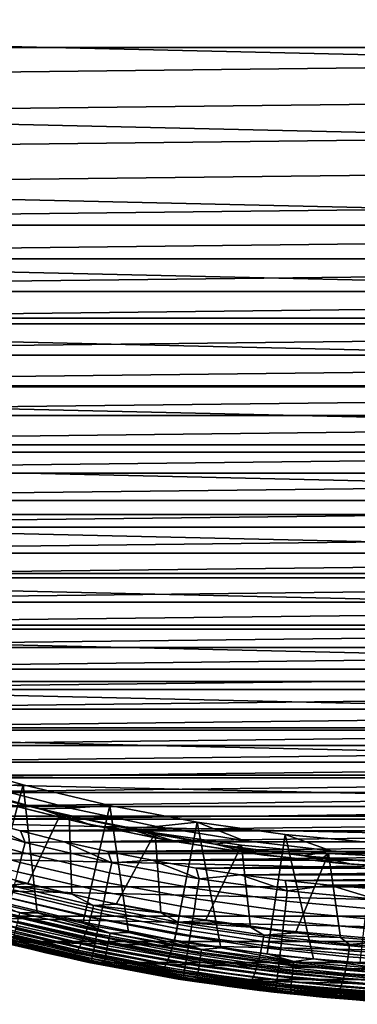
# Model space of a CAD drawing. Header units: metres. Extents: x -365 to 28, y -28 to 28.
# Tile 219 of 256: x -6.52 to -2, y -27.48 to -14.31. Entities that reach past the tile are written whole.
import ezdxf

# ---------------------------------------------------------------- set-up
doc = ezdxf.new("R2010")
doc.units = ezdxf.units.M
doc.layers.add('solid_24_501_103_XXX', color=7, linetype='CONTINUOUS')

msp = doc.modelspace()

# ---------------------------------------------------------------- linework, layer by layer
at = {"layer": 'solid_24_501_103_XXX'}
for points in [[(22.821623, -15.343509, -60), (-23.49655, -14.288519, -60), (-24.122684, -13.204013, -60), (23.49655, -14.288519, -60)], [(-21.426992, -14.687359, 160.427399), (21.481386, -14.687306, 160.427399), (21.815035, -14.187647, 160.427399), (-21.760641, -14.187701, 160.427399)], [(22.099939, -16.36591, -60), (-22.821623, -15.343509, -60), (-23.49655, -14.288519, -60), (22.821623, -15.343509, -60)], [(-21.426992, -14.687359, 160.427399), (-21.081942, -15.179097, 160.427399), (21.481386, -14.687306, 160.427399)], [(-20.725586, -15.662784, 160.427399), (21.136337, -15.179046, 160.427399), (21.481386, -14.687306, 160.427399), (-21.081942, -15.179097, 160.427399)], [(-20.358191, -16.138052, 160.427399), (20.77998, -15.662733, 160.427399), (21.136337, -15.179046, 160.427399), (-20.725586, -15.662784, 160.427399)], [(21.332218, -17.354719, -60), (-22.099939, -16.36591, -60), (-22.821623, -15.343509, -60), (22.099939, -16.36591, -60)], [(-19.97991, -16.604712, 160.427399), (20.412586, -16.138002, 160.427399), (20.77998, -15.662733, 160.427399), (-20.358191, -16.138052, 160.427399)], [(-19.59091, -17.06255, 160.427399), (20.034306, -16.604664, 160.427399), (20.412586, -16.138002, 160.427399), (-19.97991, -16.604712, 160.427399)], [(20.519827, -18.308096, -60), (-21.332218, -17.354719, -60), (-22.099939, -16.36591, -60), (21.332218, -17.354719, -60)], [(-19.59091, -17.06255, 160.427399), (19.645308, -17.062502, 160.427399), (20.034306, -16.604664, 160.427399)], [(-19.59091, -17.06255, 160.427399), (-19.191479, -17.511229, 160.427399), (19.645308, -17.062502, 160.427399)], [(-19.191479, -17.511229, 160.427399), (19.245878, -17.511185, 160.427399), (19.645308, -17.062502, 160.427399)], [(20.519827, -18.308096, -60), (-20.519827, -18.308096, -60), (-21.332218, -17.354719, -60)], [(-19.191479, -17.511229, 160.427399), (-18.781727, -17.950628, 160.427399), (19.245878, -17.511185, 160.427399)], [(-18.781727, -17.950628, 160.427399), (18.836126, -17.950584, 160.427399), (19.245878, -17.511185, 160.427399)], [(-18.781727, -17.950628, 160.427399), (-18.361965, -18.380405, 160.427399), (18.836126, -17.950584, 160.427399)], [(-18.361965, -18.380405, 160.427399), (18.416367, -18.380362, 160.427399), (18.836126, -17.950584, 160.427399)], [(19.6654, -19.222958, -60), (-19.6654, -19.222958, -60), (-20.519827, -18.308096, -60)], [(20.519827, -18.308096, -60), (19.6654, -19.222958, -60), (-20.519827, -18.308096, -60)], [(-18.361965, -18.380405, 160.427399), (-17.932384, -18.800373, 160.427399), (18.416367, -18.380362, 160.427399)], [(-17.932384, -18.800373, 160.427399), (17.986788, -18.800331, 160.427399), (18.416367, -18.380362, 160.427399)], [(-17.932384, -18.800373, 160.427399), (-17.493172, -19.210342, 160.427399), (17.986788, -18.800331, 160.427399)], [(-17.493172, -19.210342, 160.427399), (17.547575, -19.2103, 160.427399), (17.986788, -18.800331, 160.427399)], [(18.770458, -20.097761, -60), (-18.770458, -20.097761, -60), (-19.6654, -19.222958, -60)], [(19.6654, -19.222958, -60), (18.770458, -20.097761, -60), (-19.6654, -19.222958, -60)], [(-17.493172, -19.210342, 160.427399), (-17.044666, -19.609999, 160.427399), (17.547575, -19.2103, 160.427399)], [(-17.044666, -19.609999, 160.427399), (17.099072, -19.609957, 160.427399), (17.547575, -19.2103, 160.427399)], [(-17.044666, -19.609999, 160.427399), (-16.58699, -19.999233, 160.427399), (17.099072, -19.609957, 160.427399)], [(-16.58699, -19.999233, 160.427399), (16.641397, -19.999193, 160.427399), (17.099072, -19.609957, 160.427399)], [(-16.58699, -19.999233, 160.427399), (-16.120485, -20.377756, 160.427399), (16.641397, -19.999193, 160.427399)], [(-16.120485, -20.377756, 160.427399), (16.174891, -20.377716, 160.427399), (16.641397, -19.999193, 160.427399)], [(17.835953, -20.931522, -60), (-17.835953, -20.931522, -60), (-18.770458, -20.097761, -60)], [(18.770458, -20.097761, -60), (17.835953, -20.931522, -60), (-18.770458, -20.097761, -60)], [(-16.120485, -20.377756, 160.427399), (-15.645366, -20.745394, 160.427399), (16.174891, -20.377716, 160.427399)], [(-15.645366, -20.745394, 160.427399), (15.699773, -20.745356, 160.427399), (16.174891, -20.377716, 160.427399)], [(-15.645366, -20.745394, 160.427399), (-15.16183, -21.10199, 160.427399), (15.699773, -20.745356, 160.427399)], [(-15.16183, -21.10199, 160.427399), (15.216238, -21.101954, 160.427399), (15.699773, -20.745356, 160.427399)], [(16.864471, -21.721865, -60), (-16.864471, -21.721865, -60), (-17.835953, -20.931522, -60)], [(17.835953, -20.931522, -60), (16.864471, -21.721865, -60), (-17.835953, -20.931522, -60)], [(-15.16183, -21.10199, 160.427399), (-14.670252, -21.447273, 160.427399), (15.216238, -21.101954, 160.427399)], [(-14.670252, -21.447273, 160.427399), (14.72466, -21.447237, 160.427399), (15.216238, -21.101954, 160.427399)], [(-14.670252, -21.447273, 160.427399), (-14.170767, -21.781147, 160.427399), (14.72466, -21.447237, 160.427399)], [(-14.170767, -21.781147, 160.427399), (14.225177, -21.781113, 160.427399), (14.72466, -21.447237, 160.427399)], [(15.858937, -22.466513, -60), (-15.858937, -22.466513, -60), (-16.864471, -21.721865, -60)], [(16.864471, -21.721865, -60), (15.858937, -22.466513, -60), (-16.864471, -21.721865, -60)], [(-14.170767, -21.781147, 160.427399), (-13.663736, -22.103365, 160.427399), (14.225177, -21.781113, 160.427399)], [(-13.663736, -22.103365, 160.427399), (13.718146, -22.103333, 160.427399), (14.225177, -21.781113, 160.427399)], [(-13.663736, -22.103365, 160.427399), (-13.149408, -22.41378, 160.427399), (13.718146, -22.103333, 160.427399)], [(-13.149408, -22.41378, 160.427399), (13.203819, -22.413748, 160.427399), (13.718146, -22.103333, 160.427399)], [(14.819911, -23.165066, -60), (-14.819911, -23.165066, -60), (-15.858937, -22.466513, -60)], [(15.858937, -22.466513, -60), (14.819911, -23.165066, -60), (-15.858937, -22.466513, -60)], [(-13.149408, -22.41378, 160.427399), (-12.627985, -22.712261, 160.427399), (13.203819, -22.413748, 160.427399)], [(-12.627985, -22.712261, 160.427399), (12.682397, -22.712231, 160.427399), (13.203819, -22.413748, 160.427399)], [(-12.627985, -22.712261, 160.427399), (-12.099877, -22.998575, 160.427399), (12.682397, -22.712231, 160.427399)], [(-12.099877, -22.998575, 160.427399), (12.15429, -22.998547, 160.427399), (12.682397, -22.712231, 160.427399)], [(-12.099877, -22.998575, 160.427399), (-11.565234, -23.272644, 160.427399), (12.15429, -22.998547, 160.427399)], [(-11.565234, -23.272644, 160.427399), (11.619647, -23.272615, 160.427399), (12.15429, -22.998547, 160.427399)], [(13.749715, -23.815863, -60), (-13.749715, -23.815863, -60), (-14.819911, -23.165066, -60)], [(14.819911, -23.165066, -60), (13.749715, -23.815863, -60), (-14.819911, -23.165066, -60)], [(-11.565234, -23.272644, 160.427399), (-11.024433, -23.534269, 160.427399), (11.619647, -23.272615, 160.427399)], [(-11.024433, -23.534269, 160.427399), (11.078847, -23.534243, 160.427399), (11.619647, -23.272615, 160.427399)], [(-11.024433, -23.534269, 160.427399), (-10.477752, -23.783321, 160.427399), (11.078847, -23.534243, 160.427399)], [(-10.477752, -23.783321, 160.427399), (10.532166, -23.783297, 160.427399), (11.078847, -23.534243, 160.427399)], [(12.651634, -24.416924, -60), (-12.651634, -24.416924, -60), (-13.749715, -23.815863, -60)], [(13.749715, -23.815863, -60), (12.651634, -24.416924, -60), (-13.749715, -23.815863, -60)], [(-10.477752, -23.783321, 160.427399), (-9.925396, -24.019705, 160.427399), (10.532166, -23.783297, 160.427399)], [(-9.925396, -24.019705, 160.427399), (9.979811, -24.019682, 160.427399), (10.532166, -23.783297, 160.427399)], [(-9.925396, -24.019705, 160.427399), (-9.367803, -24.243231, 160.427399), (9.979811, -24.019682, 160.427399)], [(-9.367803, -24.243231, 160.427399), (9.422218, -24.24321, 160.427399), (9.979811, -24.019682, 160.427399)], [(-6.4747, -24.547266, 111), (-6.988922, -24.563513, 112.122711), (-8.115892, -24.214531, 112.122711), (-7.618175, -24.216799, 111)], [(-7.496477, -25.938442, 111), (-6.894038, -26.105022, 111), (-6.4747, -24.547266, 111), (-7.618175, -24.216799, 111)], [(-9.367803, -24.243231, 160.427399), (-8.805134, -24.45384, 160.427399), (9.422218, -24.24321, 160.427399)], [(-8.805134, -24.45384, 160.427399), (8.85955, -24.453817, 160.427399), (9.422218, -24.24321, 160.427399)], [(11.527765, -24.96719, -60), (-11.527765, -24.96719, -60), (-12.651634, -24.416924, -60)], [(12.651634, -24.416924, -60), (11.527765, -24.96719, -60), (-12.651634, -24.416924, -60)], [(-8.805134, -24.45384, 160.427399), (-8.237775, -24.651379, 160.427399), (8.85955, -24.453817, 160.427399)], [(-8.237775, -24.651379, 160.427399), (8.292191, -24.65136, 160.427399), (8.85955, -24.453817, 160.427399)], [(-5.847037, -24.860077, 112.122711), (-6.245496, -24.868948, 113.262421), (-7.39684, -24.551123, 113.262421), (-6.988922, -24.563513, 112.122711)], [(-5.762648, -25.038542, 114.405579), (-6.909827, -24.746534, 114.405579), (-7.39684, -24.551123, 113.262421), (-6.245496, -24.868948, 113.262421)], [(-5.317031, -24.823763, 111), (-5.847037, -24.860077, 112.122711), (-6.988922, -24.563513, 112.122711), (-6.4747, -24.547266, 111)], [(-6.524912, -26.261826, 110.996353), (-6.28782, -26.257633, 111), (-6.4747, -24.547266, 111), (-6.894038, -26.105022, 111)], [(-6.28782, -26.257633, 111), (-5.678311, -26.396151, 111), (-5.317031, -24.823763, 111), (-6.4747, -24.547266, 111)], [(-8.237775, -24.651379, 160.427399), (-7.666029, -24.835751, 160.427399), (8.292191, -24.65136, 160.427399)], [(-7.666029, -24.835751, 160.427399), (7.720447, -24.835733, 160.427399), (8.292191, -24.65136, 160.427399)], [(-6.999785, -25.710852, 116.466171), (-6.99474, -24.686245, 116.467285), (-5.976506, -24.938025, 116.693024), (-6.413661, -25.867819, 116.596107)], [(-6.99474, -24.686245, 116.467285), (-6.721391, -24.799406, 115.549911), (-5.576753, -25.081615, 115.549911), (-5.976506, -24.938025, 116.693024)], [(-5.576753, -25.081615, 115.549911), (-6.721391, -24.799406, 115.549911), (-6.909827, -24.746534, 114.405579), (-5.762648, -25.038542, 114.405579)], [(-7.666029, -24.835751, 160.427399), (-7.090106, -25.006884, 160.427399), (7.720447, -24.835733, 160.427399)], [(-7.090106, -25.006884, 160.427399), (7.144523, -25.006866, 160.427399), (7.720447, -24.835733, 160.427399)], [(-4.692674, -25.103586, 112.122711), (-5.0806, -25.132814, 113.262421), (-6.245496, -24.868948, 113.262421), (-5.847037, -24.860077, 112.122711)], [(-4.603235, -25.277399, 114.405579), (-5.762648, -25.038542, 114.405579), (-6.245496, -24.868948, 113.262421), (-5.0806, -25.132814, 113.262421)], [(-4.147652, -25.045696, 111), (-4.692674, -25.103586, 112.122711), (-5.847037, -24.860077, 112.122711), (-5.317031, -24.823763, 111)], [(-5.312191, -26.533726, 110.996353), (-5.065725, -26.520529, 111), (-5.317031, -24.823763, 111), (-5.678311, -26.396151, 111)], [(-5.065725, -26.520529, 111), (-4.450402, -26.630693, 111), (-4.147652, -25.045696, 111), (-5.317031, -24.823763, 111)], [(10.378998, -25.466181, -60), (-10.378998, -25.466181, -60), (-11.527765, -24.96719, -60)], [(11.527765, -24.96719, -60), (10.378998, -25.466181, -60), (-11.527765, -24.96719, -60)], [(-7.635444, -25.131502, 160.402222), (-6.483653, -25.45422, 160.402222), (-6.449608, -25.321119, 160.421204), (-7.595376, -25.00009, 160.421204)], [(-7.595376, -25.00009, 160.421204), (-6.449608, -25.321119, 160.421204), (-7.090106, -25.006884, 160.427399)], [(-7.090106, -25.006884, 160.427399), (-6.510462, -25.164642, 160.427399), (7.144523, -25.006866, 160.427399)], [(-6.449608, -25.321119, 160.421204), (-6.510462, -25.164642, 160.427399), (-7.090106, -25.006884, 160.427399)], [(-6.510462, -25.164642, 160.427399), (6.564879, -25.164627, 160.427399), (7.144523, -25.006866, 160.427399)], [(-5.823944, -26.011473, 116.726845), (-6.413661, -25.867819, 116.596107), (-5.976506, -24.938025, 116.693024), (-5.858114, -24.964306, 116.719269)], [(-5.858114, -24.964306, 116.719269), (-5.976506, -24.938025, 116.693024), (-5.576753, -25.081615, 115.549911), (-4.815686, -25.187943, 116.693153)], [(-4.709989, -25.187498, 116.973801), (-5.858114, -24.964306, 116.719269), (-4.815686, -25.187943, 116.693153)], [(-5.230978, -26.14172, 116.858299), (-5.823944, -26.011473, 116.726845), (-5.858114, -24.964306, 116.719269), (-4.709989, -25.187498, 116.973801)], [(-7.674829, -25.260675, 160.370636), (-6.517118, -25.585051, 160.370636), (-6.483653, -25.45422, 160.402222), (-7.635444, -25.131502, 160.402222)], [(-4.420373, -25.311024, 115.549911), (-5.576753, -25.081615, 115.549911), (-5.762648, -25.038542, 114.405579), (-4.603235, -25.277399, 114.405579)], [(-4.815686, -25.187943, 116.693153), (-5.576753, -25.081615, 115.549911), (-4.420373, -25.311024, 115.549911)], [(-3.528296, -25.293524, 112.122711), (-3.904681, -25.342144, 113.262421), (-5.0806, -25.132814, 113.262421), (-4.692674, -25.103586, 112.122711)], [(-3.434052, -25.462599, 114.405579), (-4.603235, -25.277399, 114.405579), (-5.0806, -25.132814, 113.262421), (-3.904681, -25.342144, 113.262421)], [(-4.147652, -25.045696, 111), (-3.528296, -25.293524, 112.122711), (-4.692674, -25.103586, 112.122711)], [(-4.088264, -26.749655, 110.996353), (-3.832757, -26.726578, 111), (-4.147652, -25.045696, 111), (-4.450402, -26.630693, 111)], [(-4.147652, -25.045696, 111), (-2.969125, -25.212582, 111), (-2.356389, -25.429483, 112.122711), (-3.528296, -25.293524, 112.122711)], [(-3.832757, -26.726578, 111), (-3.212971, -26.808147, 111), (-2.969125, -25.212582, 111), (-4.147652, -25.045696, 111)], [(-7.713195, -25.386507, 160.326706), (-6.549717, -25.712498, 160.326706), (-6.517118, -25.585051, 160.370636), (-7.674829, -25.260675, 160.370636)], [(-6.510462, -25.164642, 160.427399), (-5.927269, -25.308981, 160.427399), (6.564879, -25.164627, 160.427399)], [(-6.449608, -25.321119, 160.421204), (-5.927269, -25.308981, 160.427399), (-6.510462, -25.164642, 160.427399)], [(-5.927269, -25.308981, 160.427399), (5.981688, -25.308968, 160.427399), (6.564879, -25.164627, 160.427399)], [(-4.634965, -26.258509, 116.990433), (-5.230978, -26.14172, 116.858299), (-4.709989, -25.187498, 116.973801)], [(-3.552884, -25.355326, 117.230324), (-4.709989, -25.187498, 116.973801), (-4.815686, -25.187943, 116.693153), (-3.644535, -25.383865, 116.693153)], [(-4.815686, -25.187943, 116.693153), (-4.420373, -25.311024, 115.549911), (-3.254689, -25.487146, 115.549911), (-3.644535, -25.383865, 116.693153)], [(-4.0364, -26.36171, 117.123131), (-4.634965, -26.258509, 116.990433), (-4.709989, -25.187498, 116.973801), (-3.552884, -25.355326, 117.230324)], [(-3.254689, -25.487146, 115.549911), (-4.420373, -25.311024, 115.549911), (-4.603235, -25.277399, 114.405579), (-3.434052, -25.462599, 114.405579)], [(-2.855715, -26.909159, 110.996353), (-2.591538, -26.87534, 111), (-2.969125, -25.212582, 111), (-3.212971, -26.808147, 111)], [(-2.969125, -25.212582, 111), (-1.784068, -25.324041, 111), (-1.179453, -25.511175, 112.122711), (-2.356389, -25.429483, 112.122711)], [(-2.591538, -26.87534, 111), (-1.968693, -26.928131, 111), (-1.784068, -25.324041, 111), (-2.969125, -25.212582, 111)], [(-6.483653, -25.45422, 160.402222), (-5.318367, -25.724178, 160.402222), (-5.290415, -25.589666, 160.421204), (-6.449608, -25.321119, 160.421204)], [(-6.449608, -25.321119, 160.421204), (-5.290415, -25.589666, 160.421204), (-5.927269, -25.308981, 160.427399)], [(-5.927269, -25.308981, 160.427399), (-5.340916, -25.439802, 160.427399), (5.981688, -25.308968, 160.427399)], [(-5.290415, -25.589666, 160.421204), (-5.340916, -25.439802, 160.427399), (-5.927269, -25.308981, 160.427399)], [(-5.340916, -25.439802, 160.427399), (5.395334, -25.439789, 160.427399), (5.981688, -25.308968, 160.427399)], [(-3.435444, -26.451294, 117.256363), (-4.0364, -26.36171, 117.123131), (-3.552884, -25.355326, 117.230324)], [(-2.356389, -25.429483, 112.122711), (-2.720289, -25.496487, 113.262421), (-3.904681, -25.342144, 113.262421), (-3.528296, -25.293524, 112.122711)], [(-2.257578, -25.59375, 114.405579), (-3.434052, -25.462599, 114.405579), (-3.904681, -25.342144, 113.262421), (-2.720289, -25.496487, 113.262421)], [(-2.389367, -25.467419, 117.488274), (-3.552884, -25.355326, 117.230324), (-3.644535, -25.383865, 116.693153), (-2.46557, -25.525364, 116.693153)], [(-3.644535, -25.383865, 116.693153), (-3.254689, -25.487146, 115.549911), (-2.082152, -25.609612, 115.549911), (-2.46557, -25.525364, 116.693153)], [(-2.832534, -26.527174, 117.390022), (-3.435444, -26.451294, 117.256363), (-3.552884, -25.355326, 117.230324), (-2.389367, -25.467419, 117.488274)], [(9.208872, -25.912291, -60), (-9.208872, -25.912291, -60), (-10.378998, -25.466181, -60)], [(10.378998, -25.466181, -60), (9.208872, -25.912291, -60), (-10.378998, -25.466181, -60)], [(-6.517118, -25.585051, 160.370636), (-5.345842, -25.856398, 160.370636), (-5.318367, -25.724178, 160.402222), (-6.483653, -25.45422, 160.402222)], [(-5.340916, -25.439802, 160.427399), (-4.75173, -25.557034, 160.427399), (5.395334, -25.439789, 160.427399)], [(-5.290415, -25.589666, 160.421204), (-4.75173, -25.557034, 160.427399), (-5.340916, -25.439802, 160.427399)], [(-4.75173, -25.557034, 160.427399), (4.806149, -25.557022, 160.427399), (5.395334, -25.439789, 160.427399)], [(-2.082152, -25.609612, 115.549911), (-3.254689, -25.487146, 115.549911), (-3.434052, -25.462599, 114.405579), (-2.257578, -25.59375, 114.405579)], [(-2.227982, -26.589321, 117.524048), (-2.832534, -26.527174, 117.390022), (-2.389367, -25.467419, 117.488274)], [(-1.179453, -25.511175, 112.122711), (-1.529994, -25.595507, 113.262421), (-2.720289, -25.496487, 113.262421), (-2.356389, -25.429483, 112.122711)], [(-1.076313, -25.67057, 114.405579), (-2.257578, -25.59375, 114.405579), (-2.720289, -25.496487, 113.262421), (-1.529994, -25.595507, 113.262421)], [(-1.222024, -25.523523, 117.747063), (-2.389367, -25.467419, 117.488274), (-2.46557, -25.525364, 116.693153), (-1.281319, -25.612135, 116.693153)], [(-2.46557, -25.525364, 116.693153), (-2.082152, -25.609612, 115.549911), (-0.905232, -25.678165, 115.549911), (-1.281319, -25.612135, 116.693153)], [(-1.622028, -26.637709, 117.658386), (-2.227982, -26.589321, 117.524048), (-2.389367, -25.467419, 117.488274), (-1.222024, -25.523523, 117.747063)], [(-6.549717, -25.712498, 160.326706), (-5.372607, -25.985197, 160.326706), (-5.345842, -25.856398, 160.370636), (-6.517118, -25.585051, 160.370636)], [(-5.318367, -25.724178, 160.402222), (-4.142002, -25.940819, 160.402222), (-4.120201, -25.805176, 160.421204), (-5.290415, -25.589666, 160.421204)], [(-5.290415, -25.589666, 160.421204), (-4.120201, -25.805176, 160.421204), (-4.75173, -25.557034, 160.427399)], [(-4.75173, -25.557034, 160.427399), (-4.159916, -25.660635, 160.427399), (4.806149, -25.557022, 160.427399)], [(-4.120201, -25.805176, 160.421204), (-4.159916, -25.660635, 160.427399), (-4.75173, -25.557034, 160.427399)], [(-4.159916, -25.660635, 160.427399), (4.214335, -25.660625, 160.427399), (4.806149, -25.557022, 160.427399)], [(-4.159916, -25.660635, 160.427399), (-3.565949, -25.750523, 160.427399), (4.214335, -25.660625, 160.427399)], [(-4.120201, -25.805176, 160.421204), (-3.565949, -25.750523, 160.427399), (-4.159916, -25.660635, 160.427399)], [(-3.565949, -25.750523, 160.427399), (3.620368, -25.750513, 160.427399), (4.214335, -25.660625, 160.427399)], [(-0.905232, -25.678165, 115.549911), (-2.082152, -25.609612, 115.549911), (-2.257578, -25.59375, 114.405579), (-1.076313, -25.67057, 114.405579)], [(-6.658075, -25.889853, 116.546318), (-6.999785, -25.710852, 116.466171), (-6.413661, -25.867819, 116.596107)], [(-6.581172, -25.83547, 160.270828), (-5.398432, -26.109472, 160.270828), (-5.372607, -25.985197, 160.326706), (-6.549717, -25.712498, 160.326706)], [(-5.345842, -25.856398, 160.370636), (-4.163431, -26.074154, 160.370636), (-4.142002, -25.940819, 160.402222), (-5.318367, -25.724178, 160.402222)], [(-4.142002, -25.940819, 160.402222), (-2.956995, -26.103695, 160.402222), (-2.941391, -25.967199, 160.421204), (-4.120201, -25.805176, 160.421204)], [(-4.120201, -25.805176, 160.421204), (-2.941391, -25.967199, 160.421204), (-3.565949, -25.750523, 160.427399)], [(-3.565949, -25.750523, 160.427399), (-2.970011, -25.82667, 160.427399), (3.620368, -25.750513, 160.427399)], [(-2.941391, -25.967199, 160.421204), (-2.970011, -25.82667, 160.427399), (-3.565949, -25.750523, 160.427399)], [(-2.970011, -25.82667, 160.427399), (3.02443, -25.826662, 160.427399), (3.620368, -25.750513, 160.427399)], [(8.020566, -26.30438, -60), (-8.020566, -26.30438, -60), (-9.208872, -25.912291, -60)], [(9.208872, -25.912291, -60), (8.020566, -26.30438, -60), (-9.208872, -25.912291, -60)], [(-6.658075, -25.889853, 116.546318), (-5.53391, -26.161804, 116.79554), (-5.553746, -26.243166, 116.804581), (-6.681253, -25.970406, 116.554611)], [(-6.658075, -25.889853, 116.546318), (-6.413661, -25.867819, 116.596107), (-5.823944, -26.011473, 116.726845)], [(-6.658075, -25.889853, 116.546318), (-5.823944, -26.011473, 116.726845), (-5.53391, -26.161804, 116.79554)], [(-6.611213, -25.952917, 160.203461), (-5.423097, -26.228165, 160.203461), (-5.398432, -26.109472, 160.270828), (-6.581172, -25.83547, 160.270828)], [(-5.372607, -25.985197, 160.326706), (-4.184306, -26.204037, 160.326706), (-4.163431, -26.074154, 160.370636), (-5.345842, -25.856398, 160.370636)], [(-4.163431, -26.074154, 160.370636), (-2.972333, -26.237865, 160.370636), (-2.956995, -26.103695, 160.402222), (-4.142002, -25.940819, 160.402222)], [(-2.970011, -25.82667, 160.427399), (-2.372482, -25.889025, 160.427399), (3.02443, -25.826662, 160.427399)], [(-2.941391, -25.967199, 160.421204), (-2.372482, -25.889025, 160.427399), (-2.970011, -25.82667, 160.427399)], [(-2.941391, -25.967199, 160.421204), (-1.756428, -26.075403, 160.421204), (-2.372482, -25.889025, 160.427399)], [(-2.372482, -25.889025, 160.427399), (2.426901, -25.889019, 160.427399), (3.02443, -25.826662, 160.427399)], [(-2.372482, -25.889025, 160.427399), (-1.773711, -25.937555, 160.427399), (2.426901, -25.889019, 160.427399)], [(-1.756428, -26.075403, 160.421204), (-1.773711, -25.937555, 160.427399), (-2.372482, -25.889025, 160.427399)], [(-6.70586, -26.049179, 116.57148), (-5.575084, -26.322731, 116.822166), (-5.597687, -26.399612, 116.848114), (-6.731621, -26.125298, 116.596725)], [(-6.681253, -25.970406, 116.554611), (-5.553746, -26.243166, 116.804581), (-5.575084, -26.322731, 116.822166), (-6.70586, -26.049179, 116.57148)], [(-6.666041, -26.167269, 160.036667), (-5.468112, -26.44479, 160.036667), (-5.44639, -26.340256, 160.125183), (-6.639583, -26.063831, 160.125183)], [(-6.639583, -26.063831, 160.125183), (-5.44639, -26.340256, 160.125183), (-5.423097, -26.228165, 160.203461), (-6.611213, -25.952917, 160.203461)], [(-5.53391, -26.161804, 116.79554), (-5.823944, -26.011473, 116.726845), (-5.230978, -26.14172, 116.858299)], [(-5.398432, -26.109472, 160.270828), (-4.204447, -26.329359, 160.270828), (-4.184306, -26.204037, 160.326706), (-5.372607, -25.985197, 160.326706)], [(-4.184306, -26.204037, 160.326706), (-2.987275, -26.368565, 160.326706), (-2.972333, -26.237865, 160.370636), (-4.163431, -26.074154, 160.370636)], [(-2.956995, -26.103695, 160.402222), (-1.765803, -26.212467, 160.402222), (-1.756428, -26.075403, 160.421204), (-2.941391, -25.967199, 160.421204)], [(-6.758252, -26.197916, 116.630074), (-5.621305, -26.472961, 116.882126), (-5.645676, -26.541962, 116.923843), (-6.785457, -26.266232, 116.671158)], [(-6.731621, -26.125298, 116.596725), (-5.597687, -26.399612, 116.848114), (-5.621305, -26.472961, 116.882126), (-6.758252, -26.197916, 116.630074)], [(-6.69036, -26.262344, 159.93866), (-5.488078, -26.540874, 159.93866), (-5.468112, -26.44479, 160.036667), (-6.666041, -26.167269, 160.036667)], [(-5.53391, -26.161804, 116.79554), (-4.399532, -26.384909, 117.047028), (-4.416, -26.466932, 117.056808), (-5.553746, -26.243166, 116.804581)], [(-5.53391, -26.161804, 116.79554), (-5.230978, -26.14172, 116.858299), (-4.634965, -26.258509, 116.990433)], [(-5.53391, -26.161804, 116.79554), (-4.634965, -26.258509, 116.990433), (-4.399532, -26.384909, 117.047028)], [(-5.423097, -26.228165, 160.203461), (-4.223684, -26.449051, 160.203461), (-4.204447, -26.329359, 160.270828), (-5.398432, -26.109472, 160.270828)], [(-4.204447, -26.329359, 160.270828), (-3.001692, -26.494675, 160.270828), (-2.987275, -26.368565, 160.326706), (-4.184306, -26.204037, 160.326706)], [(-2.972333, -26.237865, 160.370636), (-1.775019, -26.347197, 160.370636), (-1.765803, -26.212467, 160.402222), (-2.956995, -26.103695, 160.402222)], [(6.81496, -26.642185, -60), (-6.81496, -26.642185, -60), (-8.020566, -26.30438, -60)], [(8.020566, -26.30438, -60), (6.81496, -26.642185, -60), (-8.020566, -26.30438, -60)], [(-6.812935, -26.329487, 116.719521), (-5.67053, -26.605852, 116.972786), (-5.69559, -26.663921, 117.028412), (-6.840382, -26.38698, 116.77462)], [(-6.785457, -26.266232, 116.671158), (-5.645676, -26.541962, 116.923843), (-5.67053, -26.605852, 116.972786), (-6.812935, -26.329487, 116.719521)], [(-6.712332, -26.348244, 159.832016), (-5.506118, -26.627684, 159.832016), (-5.488078, -26.540874, 159.93866), (-6.69036, -26.262344, 159.93866)], [(-5.323854, -26.59202, 110.985458), (-6.539239, -26.319523, 110.985458), (-6.553145, -26.375523, 110.967468), (-5.335175, -26.648598, 110.967468)], [(-5.312191, -26.533726, 110.996353), (-6.524912, -26.261826, 110.996353), (-6.539239, -26.319523, 110.985458), (-5.323854, -26.59202, 110.985458)], [(-5.312191, -26.533726, 110.996353), (-6.28782, -26.257633, 111), (-6.524912, -26.261826, 110.996353)], [(-5.312191, -26.533726, 110.996353), (-5.678311, -26.396151, 111), (-6.28782, -26.257633, 111)], [(-5.575084, -26.322731, 116.822166), (-4.434044, -26.547144, 117.075127), (-4.453465, -26.624653, 117.101784), (-5.597687, -26.399612, 116.848114)], [(-5.553746, -26.243166, 116.804581), (-4.416, -26.466932, 117.056808), (-4.434044, -26.547144, 117.075127), (-5.575084, -26.322731, 116.822166)], [(-5.44639, -26.340256, 160.125183), (-4.241851, -26.562086, 160.125183), (-4.223684, -26.449051, 160.203461), (-5.423097, -26.228165, 160.203461)], [(-4.399532, -26.384909, 117.047028), (-4.634965, -26.258509, 116.990433), (-4.0364, -26.36171, 117.123131)], [(-4.223684, -26.449051, 160.203461), (-3.015461, -26.615116, 160.203461), (-3.001692, -26.494675, 160.270828), (-4.204447, -26.329359, 160.270828)], [(-2.987275, -26.368565, 160.326706), (-1.783996, -26.478439, 160.326706), (-1.775019, -26.347197, 160.370636), (-2.972333, -26.237865, 160.370636)], [(-6.867492, -26.438074, 116.835854), (-5.720581, -26.715528, 117.090118), (-5.745224, -26.760098, 117.157211), (-6.893965, -26.482201, 116.902534)], [(-6.840382, -26.38698, 116.77462), (-5.69559, -26.663921, 117.028412), (-5.720581, -26.715528, 117.090118), (-6.867492, -26.438074, 116.835854)], [(-6.748505, -26.489664, 159.596512), (-5.535817, -26.770605, 159.596512), (-5.522076, -26.704479, 159.717636), (-6.731769, -26.424232, 159.717636)], [(-6.731769, -26.424232, 159.717636), (-5.522076, -26.704479, 159.717636), (-5.506118, -26.627684, 159.832016), (-6.712332, -26.348244, 159.832016)], [(-5.345986, -26.702635, 110.942642), (-6.566427, -26.429005, 110.942642), (-6.57889, -26.479191, 110.911354), (-5.356132, -26.75334, 110.911354)], [(-5.335175, -26.648598, 110.967468), (-6.553145, -26.375523, 110.967468), (-6.566427, -26.429005, 110.942642), (-5.345986, -26.702635, 110.942642)], [(-5.597687, -26.399612, 116.848114), (-4.453465, -26.624653, 117.101784), (-4.474046, -26.698597, 117.136467), (-5.621305, -26.472961, 116.882126)], [(-5.488078, -26.540874, 159.93866), (-4.274365, -26.764393, 159.93866), (-4.258793, -26.667501, 160.036667), (-5.468112, -26.44479, 160.036667)], [(-5.468112, -26.44479, 160.036667), (-4.258793, -26.667501, 160.036667), (-4.241851, -26.562086, 160.125183), (-5.44639, -26.340256, 160.125183)], [(-4.416, -26.466932, 117.056808), (-3.270048, -26.641315, 117.31086), (-3.284778, -26.722031, 117.32991), (-4.434044, -26.547144, 117.075127)], [(-4.399532, -26.384909, 117.047028), (-3.256969, -26.558775, 117.300331), (-3.270048, -26.641315, 117.31086), (-4.416, -26.466932, 117.056808)], [(-4.399532, -26.384909, 117.047028), (-4.0364, -26.36171, 117.123131), (-3.435444, -26.451294, 117.256363)], [(-4.399532, -26.384909, 117.047028), (-3.435444, -26.451294, 117.256363), (-3.256969, -26.558775, 117.300331)], [(-4.241851, -26.562086, 160.125183), (-3.028464, -26.728863, 160.125183), (-3.015461, -26.615116, 160.203461), (-4.223684, -26.449051, 160.203461)], [(-3.256969, -26.558775, 117.300331), (-3.435444, -26.451294, 117.256363), (-2.832534, -26.527174, 117.390022)], [(-3.001692, -26.494675, 160.270828), (-1.792658, -26.605076, 160.270828), (-1.783996, -26.478439, 160.326706), (-2.987275, -26.368565, 160.326706)], [(-6.643657, -26.651783, 117.199272), (-5.967715, -26.829979, 117.434433), (-6.823505, -26.632118, 117.330894), (-7.114971, -26.54652, 117.180092)], [(-6.919509, -26.518873, 116.973938), (-5.769246, -26.797138, 117.228943), (-5.79238, -26.826239, 117.304527), (-6.943839, -26.547684, 117.049255)], [(-6.943839, -26.547684, 117.049255), (-5.79238, -26.826239, 117.304527), (-6.643657, -26.651783, 117.199272)], [(-6.893965, -26.482201, 116.902534), (-5.745224, -26.760098, 117.157211), (-5.769246, -26.797138, 117.228943), (-6.919509, -26.518873, 116.973938)], [(-6.7812, -26.617485, 159.203171), (-5.56266, -26.899782, 159.203171), (-5.556196, -26.868673, 159.338165), (-6.773327, -26.586704, 159.338165)], [(-6.773327, -26.586704, 159.338165), (-5.556196, -26.868673, 159.338165), (-5.547223, -26.825493, 159.46965), (-6.762397, -26.543976, 159.46965)], [(-6.762397, -26.543976, 159.46965), (-5.547223, -26.825493, 159.46965), (-5.535817, -26.770605, 159.596512), (-6.748505, -26.489664, 159.596512)], [(-5.373843, -26.841852, 110.831284), (-6.600646, -26.566797, 110.831284), (-6.609621, -26.602936, 110.783676), (-5.381149, -26.878365, 110.783676)], [(-5.365463, -26.799973, 110.874054), (-6.590352, -26.525347, 110.874054), (-6.600646, -26.566797, 110.831284), (-5.373843, -26.841852, 110.831284)], [(-5.356132, -26.75334, 110.911354), (-6.57889, -26.479191, 110.911354), (-6.590352, -26.525347, 110.874054), (-5.365463, -26.799973, 110.874054)], [(-5.645676, -26.541962, 116.923843), (-4.49556, -26.768162, 117.178818), (-4.517769, -26.832571, 117.22834), (-5.67053, -26.605852, 116.972786)], [(-5.621305, -26.472961, 116.882126), (-4.474046, -26.698597, 117.136467), (-4.49556, -26.768162, 117.178818), (-5.645676, -26.541962, 116.923843)], [(-5.506118, -26.627684, 159.832016), (-4.288435, -26.851934, 159.832016), (-4.274365, -26.764393, 159.93866), (-5.488078, -26.540874, 159.93866)], [(-4.097239, -26.808424, 110.985458), (-5.323854, -26.59202, 110.985458), (-5.335175, -26.648598, 110.967468), (-4.105949, -26.865461, 110.967468)], [(-4.088264, -26.749655, 110.996353), (-5.312191, -26.533726, 110.996353), (-5.323854, -26.59202, 110.985458), (-4.097239, -26.808424, 110.985458)], [(-4.088264, -26.749655, 110.996353), (-5.065725, -26.520529, 111), (-5.312191, -26.533726, 110.996353)], [(-4.088264, -26.749655, 110.996353), (-4.450402, -26.630693, 111), (-5.065725, -26.520529, 111)], [(-4.434044, -26.547144, 117.075127), (-3.284778, -26.722031, 117.32991), (-3.300996, -26.800026, 117.357277), (-4.453465, -26.624653, 117.101784)], [(-4.258793, -26.667501, 160.036667), (-3.040591, -26.83494, 160.036667), (-3.028464, -26.728863, 160.125183), (-4.241851, -26.562086, 160.125183)], [(-3.256969, -26.558775, 117.300331), (-2.108259, -26.683132, 117.554993), (-2.117933, -26.766043, 117.566277), (-3.270048, -26.641315, 117.31086)], [(-3.256969, -26.558775, 117.300331), (-2.832534, -26.527174, 117.390022), (-2.227982, -26.589321, 117.524048)], [(-3.256969, -26.558775, 117.300331), (-2.227982, -26.589321, 117.524048), (-2.108259, -26.683132, 117.554993)], [(-3.015461, -26.615116, 160.203461), (-1.800931, -26.726019, 160.203461), (-1.792658, -26.605076, 160.270828), (-3.001692, -26.494675, 160.270828)], [(-2.108259, -26.683132, 117.554993), (-2.227982, -26.589321, 117.524048), (-1.622028, -26.637709, 117.658386)], [(-6.855112, -26.631887, 110.5), (-6.81496, -26.642185, -60), (-5.594749, -26.924871, -60), (-5.634847, -26.91651, 110.5)], [(-6.630048, -26.685135, 110.559593), (-6.855112, -26.631887, 110.5), (-5.634847, -26.91651, 110.5)], [(-5.967715, -26.829979, 117.434433), (-5.662546, -26.904371, 117.588272), (-6.777872, -26.644724, 117.378677), (-6.823505, -26.632118, 117.330894)], [(5.594749, -26.924871, -60), (-5.594749, -26.924871, -60), (-6.81496, -26.642185, -60)], [(6.81496, -26.642185, -60), (5.594749, -26.924871, -60), (-6.81496, -26.642185, -60)], [(-5.56656, -26.918547, 159.065811), (-6.78595, -26.636055, 159.065811), (-6.787532, -26.642254, 158.927399), (-5.567859, -26.924812, 158.927399)], [(-5.560676, -26.926304, 117.640671), (-5.567859, -26.924812, 158.927399), (-6.787532, -26.642254, 158.927399), (-6.170954, -26.792408, 117.509315)], [(-6.777872, -26.644724, 117.378677), (-6.170954, -26.792408, 117.509315), (-6.787532, -26.642254, 158.927399)], [(-6.78595, -26.636055, 159.065811), (-5.56656, -26.918547, 159.065811), (-5.56266, -26.899782, 159.203171), (-6.7812, -26.617485, 159.203171)], [(-5.662546, -26.904371, 117.588272), (-6.170954, -26.792408, 117.509315), (-6.777872, -26.644724, 117.378677)], [(-5.79238, -26.826239, 117.304527), (-5.477311, -26.918741, 117.457848), (-5.967715, -26.829979, 117.434433), (-6.643657, -26.651783, 117.199272)], [(-5.395652, -26.950809, 110.619064), (-6.627435, -26.674637, 110.619064), (-6.630048, -26.685135, 110.559593), (-5.39778, -26.961416, 110.559593)], [(-5.39778, -26.961416, 110.559593), (-6.630048, -26.685135, 110.559593), (-5.634847, -26.91651, 110.5)], [(-5.392133, -26.933245, 110.676788), (-6.623114, -26.657253, 110.676788), (-6.627435, -26.674637, 110.619064), (-5.395652, -26.950809, 110.619064)], [(-5.387275, -26.908978, 110.731926), (-6.617146, -26.633236, 110.731926), (-6.623114, -26.657253, 110.676788), (-5.392133, -26.933245, 110.676788)], [(-5.381149, -26.878365, 110.783676), (-6.609621, -26.602936, 110.783676), (-6.617146, -26.633236, 110.731926), (-5.387275, -26.908978, 110.731926)], [(-5.720581, -26.715528, 117.090118), (-4.56328, -26.94314, 117.346687), (-4.586077, -26.988073, 117.414185), (-5.745224, -26.760098, 117.157211)], [(-5.69559, -26.663921, 117.028412), (-4.540426, -26.891113, 117.284508), (-4.56328, -26.94314, 117.346687), (-5.720581, -26.715528, 117.090118)], [(-5.67053, -26.605852, 116.972786), (-4.517769, -26.832571, 117.22834), (-4.540426, -26.891113, 117.284508), (-5.69559, -26.663921, 117.028412)], [(-5.535817, -26.770605, 159.596512), (-4.311598, -26.996059, 159.596512), (-4.300881, -26.929379, 159.717636), (-5.522076, -26.704479, 159.717636)], [(-5.522076, -26.704479, 159.717636), (-4.300881, -26.929379, 159.717636), (-4.288435, -26.851934, 159.832016), (-5.506118, -26.627684, 159.832016)], [(-4.114269, -26.919939, 110.942642), (-5.345986, -26.702635, 110.942642), (-5.356132, -26.75334, 110.911354), (-4.122076, -26.971056, 110.911354)], [(-4.105949, -26.865461, 110.967468), (-5.335175, -26.648598, 110.967468), (-5.345986, -26.702635, 110.942642), (-4.114269, -26.919939, 110.942642)], [(-4.474046, -26.698597, 117.136467), (-3.318522, -26.874437, 117.392647), (-3.337162, -26.944437, 117.435623), (-4.49556, -26.768162, 117.178818)], [(-4.453465, -26.624653, 117.101784), (-3.300996, -26.800026, 117.357277), (-3.318522, -26.874437, 117.392647), (-4.474046, -26.698597, 117.136467)], [(-4.274365, -26.764393, 159.93866), (-3.051737, -26.93244, 159.93866), (-3.040591, -26.83494, 160.036667), (-4.258793, -26.667501, 160.036667)], [(-2.855715, -26.909159, 110.996353), (-3.832757, -26.726578, 111), (-4.088264, -26.749655, 110.996353)], [(-2.855715, -26.909159, 110.996353), (-3.212971, -26.808147, 111), (-3.832757, -26.726578, 111)], [(-3.284778, -26.722031, 117.32991), (-2.129333, -26.847118, 117.586067), (-2.142334, -26.925463, 117.614143), (-3.300996, -26.800026, 117.357277)], [(-3.270048, -26.641315, 117.31086), (-2.117933, -26.766043, 117.566277), (-2.129333, -26.847118, 117.586067), (-3.284778, -26.722031, 117.32991)], [(-3.040591, -26.83494, 160.036667), (-1.81603, -26.946758, 160.036667), (-1.808744, -26.840239, 160.125183), (-3.028464, -26.728863, 160.125183)], [(-3.028464, -26.728863, 160.125183), (-1.808744, -26.840239, 160.125183), (-1.800931, -26.726019, 160.203461), (-3.015461, -26.615116, 160.203461)], [(-2.108259, -26.683132, 117.554993), (-0.95545, -26.757843, 117.810562), (-0.961708, -26.840975, 117.822609), (-2.117933, -26.766043, 117.566277)], [(-0.95545, -26.757843, 117.810562), (-2.108259, -26.683132, 117.554993), (-1.622028, -26.637709, 117.658386), (-1.015166, -26.672297, 117.792923)], [(-5.662546, -26.904371, 117.588272), (-5.560676, -26.926304, 117.640671), (-6.170954, -26.792408, 117.509315)], [(-5.477311, -26.918741, 117.457848), (-4.809863, -27.063751, 117.691116), (-5.662546, -26.904371, 117.588272), (-5.967715, -26.829979, 117.434433)], [(-5.769246, -26.797138, 117.228943), (-4.608565, -27.025415, 117.486259), (-4.630496, -27.054752, 117.562111), (-5.79238, -26.826239, 117.304527)], [(-5.79238, -26.826239, 117.304527), (-4.630496, -27.054752, 117.562111), (-5.477311, -26.918741, 117.457848)], [(-5.745224, -26.760098, 117.157211), (-4.586077, -26.988073, 117.414185), (-4.608565, -27.025415, 117.486259), (-5.769246, -26.797138, 117.228943)], [(-5.556196, -26.868673, 159.338165), (-4.327493, -27.094955, 159.338165), (-4.320494, -27.051409, 159.46965), (-5.547223, -26.825493, 159.46965)], [(-5.547223, -26.825493, 159.46965), (-4.320494, -27.051409, 159.46965), (-4.311598, -26.996059, 159.596512), (-5.535817, -26.770605, 159.596512)], [(-4.135704, -27.060287, 110.831284), (-5.373843, -26.841852, 110.831284), (-5.381149, -26.878365, 110.783676), (-4.141325, -27.097097, 110.783676)], [(-4.129256, -27.018068, 110.874054), (-5.365463, -26.799973, 110.874054), (-5.373843, -26.841852, 110.831284), (-4.135704, -27.060287, 110.831284)], [(-4.122076, -26.971056, 110.911354), (-5.356132, -26.75334, 110.911354), (-5.365463, -26.799973, 110.874054), (-4.129256, -27.018068, 110.874054)], [(-4.517769, -26.832571, 117.22834), (-3.356709, -27.009253, 117.485741), (-3.376947, -27.068163, 117.542442), (-4.540426, -26.891113, 117.284508)], [(-4.49556, -26.768162, 117.178818), (-3.337162, -26.944437, 117.435623), (-3.356709, -27.009253, 117.485741), (-4.517769, -26.832571, 117.22834)], [(-4.300881, -26.929379, 159.717636), (-3.070716, -27.098459, 159.717636), (-3.061808, -27.020531, 159.832016), (-4.288435, -26.851934, 159.832016)], [(-4.288435, -26.851934, 159.832016), (-3.061808, -27.020531, 159.832016), (-3.051737, -26.93244, 159.93866), (-4.274365, -26.764393, 159.93866)], [(-2.861981, -26.968277, 110.985458), (-4.097239, -26.808424, 110.985458), (-4.105949, -26.865461, 110.967468), (-2.868063, -27.025656, 110.967468)], [(-2.855715, -26.909159, 110.996353), (-4.088264, -26.749655, 110.996353), (-4.097239, -26.808424, 110.985458), (-2.861981, -26.968277, 110.985458)], [(-3.300996, -26.800026, 117.357277), (-2.142334, -26.925463, 117.614143), (-2.15679, -27.000204, 117.650192), (-3.318522, -26.874437, 117.392647)], [(-3.051737, -26.93244, 159.93866), (-1.822727, -27.044664, 159.93866), (-1.81603, -26.946758, 160.036667), (-3.040591, -26.83494, 160.036667)], [(-2.129333, -26.847118, 117.586067), (-0.969769, -26.922266, 117.84314), (-0.979543, -27.000818, 117.871933), (-2.142334, -26.925463, 117.614143)], [(-2.117933, -26.766043, 117.566277), (-0.961708, -26.840975, 117.822609), (-0.969769, -26.922266, 117.84314), (-2.129333, -26.847118, 117.586067)], [(-4.809863, -27.063751, 117.691116), (-4.491382, -27.125912, 117.847916), (-5.560676, -26.926304, 117.640671), (-5.662546, -26.904371, 117.588272)], [(-5.634847, -26.91651, 110.5), (-5.594749, -26.924871, -60), (-4.363696, -27.151583, -60), (-4.402884, -27.14525, 110.5)], [(-5.39778, -26.961416, 110.559593), (-5.634847, -26.91651, 110.5), (-4.402884, -27.14525, 110.5)], [(4.363696, -27.151583, -60), (-4.363696, -27.151583, -60), (-5.594749, -26.924871, -60)], [(5.594749, -26.924871, -60), (4.363696, -27.151583, -60), (-5.594749, -26.924871, -60)], [(-4.335576, -27.145248, 159.065811), (-5.56656, -26.918547, 159.065811), (-5.567859, -26.924812, 158.927399), (-4.336589, -27.151566, 158.927399)], [(-4.331347, -27.152409, 117.905273), (-4.336589, -27.151566, 158.927399), (-5.567859, -26.924812, 158.927399), (-4.94736, -27.046329, 117.77269)], [(-5.560676, -26.926304, 117.640671), (-4.94736, -27.046329, 117.77269), (-5.567859, -26.924812, 158.927399)], [(-5.56656, -26.918547, 159.065811), (-4.335576, -27.145248, 159.065811), (-4.332534, -27.126324, 159.203171), (-5.56266, -26.899782, 159.203171)], [(-5.56266, -26.899782, 159.203171), (-4.332534, -27.126324, 159.203171), (-4.327493, -27.094955, 159.338165), (-5.556196, -26.868673, 159.338165)], [(-4.491382, -27.125912, 117.847916), (-4.94736, -27.046329, 117.77269), (-5.560676, -26.926304, 117.640671)], [(-4.630496, -27.054752, 117.562111), (-4.30095, -27.134558, 117.718643), (-4.809863, -27.063751, 117.691116), (-5.477311, -26.918741, 117.457848)], [(-4.152487, -27.170132, 110.619064), (-5.395652, -26.950809, 110.619064), (-5.39778, -26.961416, 110.559593), (-4.154126, -27.180824, 110.559593)], [(-4.154126, -27.180824, 110.559593), (-5.39778, -26.961416, 110.559593), (-4.402884, -27.14525, 110.5)], [(-4.149779, -27.152424, 110.676788), (-5.392133, -26.933245, 110.676788), (-5.395652, -26.950809, 110.619064), (-4.152487, -27.170132, 110.619064)], [(-4.14604, -27.12796, 110.731926), (-5.387275, -26.908978, 110.731926), (-5.392133, -26.933245, 110.676788), (-4.149779, -27.152424, 110.676788)], [(-4.141325, -27.097097, 110.783676), (-5.381149, -26.878365, 110.783676), (-5.387275, -26.908978, 110.731926), (-4.14604, -27.12796, 110.731926)], [(-4.586077, -26.988073, 117.414185), (-3.418592, -27.165733, 117.673012), (-3.439538, -27.20331, 117.74543), (-4.608565, -27.025415, 117.486259)], [(-4.56328, -26.94314, 117.346687), (-3.397651, -27.120518, 117.605095), (-3.418592, -27.165733, 117.673012), (-4.586077, -26.988073, 117.414185)], [(-4.540426, -26.891113, 117.284508), (-3.376947, -27.068163, 117.542442), (-3.397651, -27.120518, 117.605095), (-4.56328, -26.94314, 117.346687)], [(-4.320494, -27.051409, 159.46965), (-3.084755, -27.221258, 159.46965), (-3.078387, -27.16556, 159.596512), (-4.311598, -26.996059, 159.596512)], [(-4.311598, -26.996059, 159.596512), (-3.078387, -27.16556, 159.596512), (-3.070716, -27.098459, 159.717636), (-4.300881, -26.929379, 159.717636)], [(-2.879324, -27.13188, 110.911354), (-4.122076, -26.971056, 110.911354), (-4.129256, -27.018068, 110.874054), (-2.884338, -27.179171, 110.874054)], [(-2.873873, -27.080458, 110.942642), (-4.114269, -26.919939, 110.942642), (-4.122076, -26.971056, 110.911354), (-2.879324, -27.13188, 110.911354)], [(-2.868063, -27.025656, 110.967468), (-4.105949, -26.865461, 110.967468), (-4.114269, -26.919939, 110.942642), (-2.873873, -27.080458, 110.942642)], [(-3.337162, -26.944437, 117.435623), (-2.172543, -27.070518, 117.693817), (-2.189417, -27.135622, 117.74453), (-3.356709, -27.009253, 117.485741)], [(-3.318522, -26.874437, 117.392647), (-2.15679, -27.000204, 117.650192), (-2.172543, -27.070518, 117.693817), (-3.337162, -26.944437, 117.435623)], [(-3.061808, -27.020531, 159.832016), (-1.828778, -27.133123, 159.832016), (-1.822727, -27.044664, 159.93866), (-3.051737, -26.93244, 159.93866)], [(-1.620686, -27.071245, 110.985458), (-2.861981, -26.968277, 110.985458), (-2.868063, -27.025656, 110.967468), (-1.624128, -27.128843, 110.967468)], [(-1.617141, -27.011902, 110.996353), (-2.855715, -26.909159, 110.996353), (-2.861981, -26.968277, 110.985458), (-1.620686, -27.071245, 110.985458)], [(-1.617141, -27.011902, 110.996353), (-2.591538, -26.87534, 111), (-2.855715, -26.909159, 110.996353)], [(-1.617141, -27.011902, 110.996353), (-1.968693, -26.928131, 111), (-2.591538, -26.87534, 111)], [(-2.142334, -26.925463, 117.614143), (-0.979543, -27.000818, 117.871933), (-0.990921, -27.075762, 117.908661), (-2.15679, -27.000204, 117.650192)], [(-4.491382, -27.125912, 117.847916), (-4.331347, -27.152409, 117.905273), (-4.94736, -27.046329, 117.77269)], [(-4.30095, -27.134558, 117.718643), (-3.643466, -27.247448, 117.949707), (-4.491382, -27.125912, 117.847916), (-4.809863, -27.063751, 117.691116)], [(-4.608565, -27.025415, 117.486259), (-3.439538, -27.20331, 117.74543), (-3.460255, -27.23283, 117.821548), (-4.630496, -27.054752, 117.562111)], [(-4.630496, -27.054752, 117.562111), (-3.460255, -27.23283, 117.821548), (-4.30095, -27.134558, 117.718643)], [(-4.491382, -27.125912, 117.847916), (-3.312122, -27.296352, 118.109352), (-4.331347, -27.152409, 117.905273)], [(-3.643466, -27.247448, 117.949707), (-3.312122, -27.296352, 118.109352), (-4.491382, -27.125912, 117.847916)], [(-4.335576, -27.145248, 159.065811), (-3.09555, -27.315685, 159.065811), (-3.093373, -27.296642, 159.203171), (-4.332534, -27.126324, 159.203171)], [(-4.332534, -27.126324, 159.203171), (-3.093373, -27.296642, 159.203171), (-3.089764, -27.265076, 159.338165), (-4.327493, -27.094955, 159.338165)], [(-4.327493, -27.094955, 159.338165), (-3.089764, -27.265076, 159.338165), (-3.084755, -27.221258, 159.46965), (-4.320494, -27.051409, 159.46965)], [(-2.89606, -27.289717, 110.731926), (-4.14604, -27.12796, 110.731926), (-4.149779, -27.152424, 110.676788), (-2.898671, -27.314327, 110.676788)], [(-2.892767, -27.258671, 110.783676), (-4.141325, -27.097097, 110.783676), (-4.14604, -27.12796, 110.731926), (-2.89606, -27.289717, 110.731926)], [(-2.888841, -27.221642, 110.831284), (-4.135704, -27.060287, 110.831284), (-4.141325, -27.097097, 110.783676), (-2.892767, -27.258671, 110.783676)], [(-2.884338, -27.179171, 110.874054), (-4.129256, -27.018068, 110.874054), (-4.135704, -27.060287, 110.831284), (-2.888841, -27.221642, 110.831284)], [(-3.397651, -27.120518, 117.605095), (-2.225769, -27.247383, 117.864899), (-2.244845, -27.292801, 117.93322), (-3.418592, -27.165733, 117.673012)], [(-3.376947, -27.068163, 117.542442), (-2.207225, -27.194798, 117.801765), (-2.225769, -27.247383, 117.864899), (-3.397651, -27.120518, 117.605095)], [(-3.356709, -27.009253, 117.485741), (-2.189417, -27.135622, 117.74453), (-2.207225, -27.194798, 117.801765), (-3.376947, -27.068163, 117.542442)], [(-3.078387, -27.16556, 159.596512), (-1.838739, -27.278755, 159.596512), (-1.83413, -27.211376, 159.717636), (-3.070716, -27.098459, 159.717636)], [(-3.070716, -27.098459, 159.717636), (-1.83413, -27.211376, 159.717636), (-1.828778, -27.133123, 159.832016), (-3.061808, -27.020531, 159.832016)], [(-1.627415, -27.183851, 110.942642), (-2.873873, -27.080458, 110.942642), (-2.879324, -27.13188, 110.911354), (-1.630499, -27.23547, 110.911354)], [(-1.624128, -27.128843, 110.967468), (-2.868063, -27.025656, 110.967468), (-2.873873, -27.080458, 110.942642), (-1.627415, -27.183851, 110.942642)], [(-2.172543, -27.070518, 117.693817), (-1.003777, -27.146263, 117.952927), (-1.017969, -27.21154, 118.004234), (-2.189417, -27.135622, 117.74453)], [(-2.15679, -27.000204, 117.650192), (-0.990921, -27.075762, 117.908661), (-1.003777, -27.146263, 117.952927), (-2.172543, -27.070518, 117.693817)], [(-4.402884, -27.14525, 110.5), (-4.363696, -27.151583, -60), (-3.123856, -27.321991, -60), (-3.161781, -27.317635, 110.5)], [(-4.154126, -27.180824, 110.559593), (-4.402884, -27.14525, 110.5), (-3.161781, -27.317635, 110.5)], [(3.123856, -27.321991, -60), (-3.123856, -27.321991, -60), (-4.363696, -27.151583, -60)], [(4.363696, -27.151583, -60), (3.123856, -27.321991, -60), (-4.363696, -27.151583, -60)], [(-3.09555, -27.315685, 159.065811), (-4.335576, -27.145248, 159.065811), (-4.336589, -27.151566, 158.927399), (-3.096275, -27.322042, 158.927399)], [(-3.092548, -27.32247, 118.171928), (-3.096275, -27.322042, 158.927399), (-4.336589, -27.151566, 158.927399), (-3.712963, -27.244474, 118.038383)], [(-4.331347, -27.152409, 117.905273), (-3.712963, -27.244474, 118.038383), (-4.336589, -27.151566, 158.927399)], [(-3.312122, -27.296352, 118.109352), (-3.712963, -27.244474, 118.038383), (-4.331347, -27.152409, 117.905273)], [(-3.460255, -27.23283, 117.821548), (-3.116706, -27.298847, 117.981178), (-3.643466, -27.247448, 117.949707), (-4.30095, -27.134558, 117.718643)], [(-2.900563, -27.33214, 110.619064), (-4.152487, -27.170132, 110.619064), (-4.154126, -27.180824, 110.559593), (-2.901709, -27.342897, 110.559593)], [(-2.901709, -27.342897, 110.559593), (-4.154126, -27.180824, 110.559593), (-3.161781, -27.317635, 110.5)], [(-2.898671, -27.314327, 110.676788), (-4.149779, -27.152424, 110.676788), (-4.152487, -27.170132, 110.619064), (-2.900563, -27.33214, 110.619064)], [(-3.312122, -27.296352, 118.109352), (-3.092548, -27.32247, 118.171928), (-3.712963, -27.244474, 118.038383)], [(-3.116706, -27.298847, 117.981178), (-2.470581, -27.38077, 118.209724), (-3.312122, -27.296352, 118.109352), (-3.643466, -27.247448, 117.949707)], [(-3.439538, -27.20331, 117.74543), (-2.264241, -27.330545, 118.005981), (-2.283741, -27.360199, 118.082375), (-3.460255, -27.23283, 117.821548)], [(-3.460255, -27.23283, 117.821548), (-2.283741, -27.360199, 118.082375), (-3.116706, -27.298847, 117.981178)], [(-3.418592, -27.165733, 117.673012), (-2.244845, -27.292801, 117.93322), (-2.264241, -27.330545, 118.005981), (-3.439538, -27.20331, 117.74543)], [(-3.089764, -27.265076, 159.338165), (-1.845575, -27.378687, 159.338165), (-1.842565, -27.334686, 159.46965), (-3.084755, -27.221258, 159.46965)], [(-3.084755, -27.221258, 159.46965), (-1.842565, -27.334686, 159.46965), (-1.838739, -27.278755, 159.596512), (-3.078387, -27.16556, 159.596512)], [(-1.638106, -27.362745, 110.783676), (-2.892767, -27.258671, 110.783676), (-2.89606, -27.289717, 110.731926), (-1.63997, -27.393911, 110.731926)], [(-1.635885, -27.325575, 110.831284), (-2.888841, -27.221642, 110.831284), (-2.892767, -27.258671, 110.783676), (-1.638106, -27.362745, 110.783676)], [(-1.633337, -27.282942, 110.874054), (-2.884338, -27.179171, 110.874054), (-2.888841, -27.221642, 110.831284), (-1.635885, -27.325575, 110.831284)], [(-1.630499, -27.23547, 110.911354), (-2.879324, -27.13188, 110.911354), (-2.884338, -27.179171, 110.874054), (-1.633337, -27.282942, 110.874054)], [(-2.225769, -27.247383, 117.864899), (-1.049718, -27.323601, 118.125626), (-1.066923, -27.369139, 118.194359), (-2.244845, -27.292801, 117.93322)], [(-2.207225, -27.194798, 117.801765), (-1.03334, -27.270872, 118.062012), (-1.049718, -27.323601, 118.125626), (-2.225769, -27.247383, 117.864899)], [(-2.189417, -27.135622, 117.74453), (-1.017969, -27.21154, 118.004234), (-1.03334, -27.270872, 118.062012), (-2.207225, -27.194798, 117.801765)], [(-3.312122, -27.296352, 118.109352), (-2.126885, -27.415443, 118.372108), (-3.092548, -27.32247, 118.171928)], [(-2.470581, -27.38077, 118.209724), (-2.126885, -27.415443, 118.372108), (-3.312122, -27.296352, 118.109352)], [(-3.161781, -27.317635, 110.5), (-3.123856, -27.321991, -60), (-1.876542, -27.435892, -60), (-1.914113, -27.433304, 110.5)], [(-2.901709, -27.342897, 110.559593), (-3.161781, -27.317635, 110.5), (-1.914113, -27.433304, 110.5)], [(1.876542, -27.435892, -60), (-1.876542, -27.435892, -60), (-3.123856, -27.321991, -60)], [(3.123856, -27.321991, -60), (1.876542, -27.435892, -60), (-3.123856, -27.321991, -60)], [(-2.283741, -27.360199, 118.082375), (-1.926724, -27.411381, 118.244995), (-2.470581, -27.38077, 118.209724), (-3.116706, -27.298847, 117.981178)], [(-1.849051, -27.429508, 159.065811), (-3.09555, -27.315685, 159.065811), (-3.096275, -27.322042, 158.927399), (-1.849487, -27.435892, 158.927399)], [(-1.846966, -27.436064, 118.440033), (-1.849487, -27.435892, 158.927399), (-3.096275, -27.322042, 158.927399), (-2.470438, -27.386345, 118.305824)], [(-3.092548, -27.32247, 118.171928), (-2.470438, -27.386345, 118.305824), (-3.096275, -27.322042, 158.927399)], [(-3.09555, -27.315685, 159.065811), (-1.849051, -27.429508, 159.065811), (-1.847743, -27.410385, 159.203171), (-3.093373, -27.296642, 159.203171)], [(-3.093373, -27.296642, 159.203171), (-1.847743, -27.410385, 159.203171), (-1.845575, -27.378687, 159.338165), (-3.089764, -27.265076, 159.338165)], [(-2.126885, -27.415443, 118.372108), (-2.470438, -27.386345, 118.305824), (-3.092548, -27.32247, 118.171928)], [(-1.642521, -27.436497, 110.619064), (-2.900563, -27.33214, 110.619064), (-2.901709, -27.342897, 110.559593), (-1.643172, -27.447294, 110.559593)], [(-1.643172, -27.447294, 110.559593), (-2.901709, -27.342897, 110.559593), (-1.914113, -27.433304, 110.5)], [(-1.641448, -27.418613, 110.676788), (-2.898671, -27.314327, 110.676788), (-2.900563, -27.33214, 110.619064), (-1.642521, -27.436497, 110.619064)], [(-1.63997, -27.393911, 110.731926), (-2.89606, -27.289717, 110.731926), (-2.898671, -27.314327, 110.676788), (-1.641448, -27.418613, 110.676788)], [(-1.926724, -27.411381, 118.244995), (-1.293277, -27.463573, 118.470726), (-2.126885, -27.415443, 118.372108), (-2.470581, -27.38077, 118.209724)], [(-2.126885, -27.415443, 118.372108), (-1.846966, -27.436064, 118.440033), (-2.470438, -27.386345, 118.305824)], [(-2.264241, -27.330545, 118.005981), (-1.084764, -27.406984, 118.267471), (-1.103042, -27.436716, 118.344131), (-2.283741, -27.360199, 118.082375)], [(-2.283741, -27.360199, 118.082375), (-1.103042, -27.436716, 118.344131), (-1.926724, -27.411381, 118.244995)], [(-2.244845, -27.292801, 117.93322), (-1.066923, -27.369139, 118.194359), (-1.084764, -27.406984, 118.267471), (-2.264241, -27.330545, 118.005981)], [(-2.126885, -27.415443, 118.372108), (-0.937803, -27.483065, 118.635727), (-1.846966, -27.436064, 118.440033)], [(-1.293277, -27.463573, 118.470726), (-0.937803, -27.483065, 118.635727), (-2.126885, -27.415443, 118.372108)]]:
    msp.add_3dface(points, dxfattribs=at)

doc.saveas('drawing.dxf')
